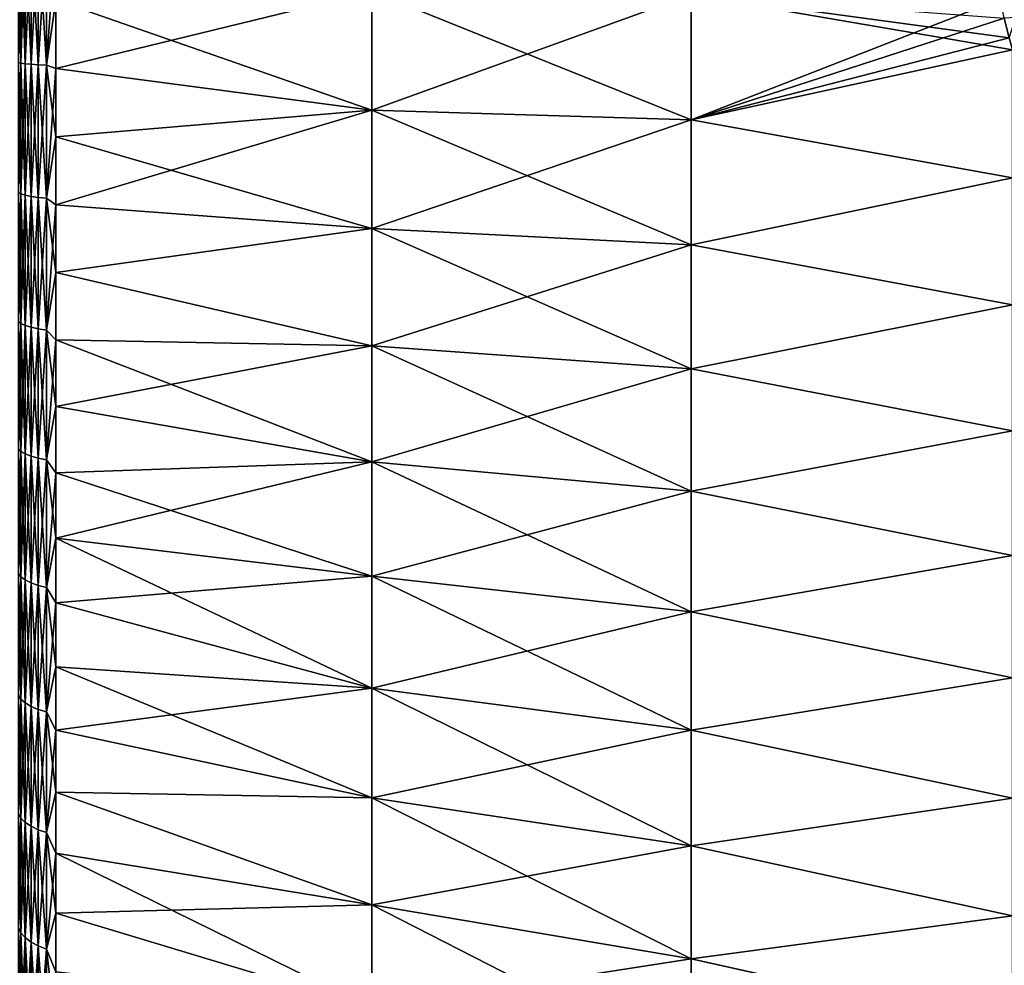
# Model space of a CAD drawing. Header units: metres. Extents: x -61 to 49, y -32 to 32.
# Tile 104 of 256: x 0.02 to 8.11, y -8.49 to -0.72. Entities that reach past the tile are written whole.
import ezdxf

# ---------------------------------------------------------------- set-up
doc = ezdxf.new("R2010")
doc.units = ezdxf.units.M
doc.layers.add('solid_K_27_40_10_000Y34', color=7, linetype='CONTINUOUS')

msp = doc.modelspace()

# ---------------------------------------------------------------- linework, layer by layer
at = {"layer": 'solid_K_27_40_10_000Y34'}
for points in [[(0.028647, 0, 15.828925), (0.007207, 0, 15.746698), (0.007207, -1.074593, 15.709989)], [(0.028647, -1.080204, 15.792025), (0.028647, 0, 15.828925), (0.007207, -1.074593, 15.709989)], [(0.063702, 0, 15.906335), (0.028647, 0, 15.828925), (0.028647, -1.080204, 15.792025)], [(0.063702, -1.085487, 15.869253), (0.063702, 0, 15.906335), (0.028647, -1.080204, 15.792025)], [(0.111359, 0, 15.976689), (0.063702, 0, 15.906335), (0.063702, -1.085487, 15.869253)], [(0.111359, -1.090288, 15.939444), (0.111359, 0, 15.976689), (0.063702, -1.085487, 15.869253)], [(0.170242, 0, 16.037958), (0.111359, 0, 15.976689), (0.111359, -1.090288, 15.939444)], [(0.170242, -1.094469, 16.00057), (0.170242, 0, 16.037958), (0.111359, -1.090288, 15.939444)], [(0.23865, 0, 16.088371), (0.170242, 0, 16.037958), (0.170242, -1.094469, 16.00057)], [(0.23865, -1.097909, 16.050865), (0.23865, 0, 16.088371), (0.170242, -1.094469, 16.00057)], [(0.23865, -1.097909, 16.050865), (0.314132, -0.562797, 16.116459), (0.314132, 0, 16.126282)], [(0.23865, -1.097909, 16.050865), (0.314132, 0, 16.126282), (0.23865, 0, 16.088371)], [(0.028647, -1.080204, -15.792025), (0.007207, -1.074593, -15.709989), (0.007207, 0, -15.746698)], [(0.028647, 0, -15.828925), (0.028647, -1.080204, -15.792025), (0.007207, 0, -15.746698)], [(0.063702, -1.085487, -15.869253), (0.028647, -1.080204, -15.792025), (0.028647, 0, -15.828925)], [(0.063702, 0, -15.906335), (0.063702, -1.085487, -15.869253), (0.028647, 0, -15.828925)], [(0.111359, -1.090288, -15.939444), (0.063702, -1.085487, -15.869253), (0.063702, 0, -15.906335)], [(0.111359, 0, -15.976689), (0.111359, -1.090288, -15.939444), (0.063702, 0, -15.906335)], [(0.170242, -1.094469, -16.00057), (0.111359, -1.090288, -15.939444), (0.111359, 0, -15.976689)], [(0.170242, 0, -16.037958), (0.170242, -1.094469, -16.00057), (0.111359, 0, -15.976689)], [(0.23865, -1.097909, -16.050865), (0.170242, -1.094469, -16.00057), (0.170242, 0, -16.037958)], [(0.23865, 0, -16.088371), (0.23865, -1.097909, -16.050865), (0.170242, 0, -16.037958)], [(0.23865, 0, -16.088371), (0.314132, -0.562797, -16.116459), (0.23865, -1.097909, -16.050865)], [(0.23865, -1.097909, -16.050865), (0.314132, -0.562797, -16.116459), (0.314132, -1.124908, -16.087)], [(0.23865, -1.097909, 16.050865), (0.314132, -1.124908, 16.087), (0.314132, -0.562797, 16.116459)], [(2.911881, -0.489252, -17.126068), (2.911881, -1.466161, -17.070206), (0.314132, -0.562797, -16.116459)], [(2.911881, -0.489252, 17.126068), (0.314132, -0.562797, 16.116459), (0.314132, -1.124908, 16.087)], [(2.911881, -1.466161, 17.070206), (2.911881, -0.489252, 17.126068), (0.314132, -1.124908, 16.087)], [(2.911881, -1.466161, -17.070206), (0.314132, -1.124908, -16.087), (0.314132, -0.562797, -16.116459)], [(5.534052, -1.547419, -18.01627), (2.911881, -1.466161, -17.070206), (2.911881, -0.489252, -17.126068)], [(5.534052, -1.547419, -18.01627), (2.911881, -0.489252, -17.126068), (5.534052, -0.516368, -18.075228)], [(5.534052, -0.516368, 18.075228), (2.911881, -0.489252, 17.126068), (2.911881, -1.466161, 17.070206)], [(5.534052, -0.516368, 18.075228), (2.911881, -1.466161, 17.070206), (5.534052, -1.547419, 18.01627)], [(5.534052, -0.516368, -18.075228), (8.147779, -0.872032, -18.943943), (8.175721, -0.970785, -18.948227)], [(5.534052, -1.547419, -18.01627), (5.534052, -0.516368, -18.075228), (8.175721, -0.970785, -18.948227)], [(5.534052, -0.516368, -18.075228), (8.108341, -0.710732, -18.937847), (8.147779, -0.872032, -18.943943)], [(5.534052, -0.516368, 18.075228), (5.534052, -1.547419, 18.01627), (8.077335, -0.551104, 18.933067)], [(5.534052, -1.547419, 18.01627), (8.108327, -0.710643, 18.937845), (8.077335, -0.551104, 18.933067)], [(5.534052, -1.547419, 18.01627), (8.147757, -0.871945, 18.943939), (8.108327, -0.710643, 18.937845)], [(8.204157, -0.704818, 18.966675), (8.108327, -0.710643, 18.937845), (8.147757, -0.871945, 18.943939)], [(5.534052, -1.547419, 18.01627), (8.175722, -0.970793, 18.948227), (8.147757, -0.871945, 18.943939)], [(5.534052, -1.547419, -18.01627), (8.175721, -0.970785, -18.948227), (8.176753, -2.022023, -18.865362)], [(5.534052, -1.547419, 18.01627), (8.176753, -2.02207, 18.865356), (8.175722, -0.970793, 18.948227)], [(0.028647, -2.155372, -15.681494), (0.007207, -2.144175, -15.600033), (0.007207, -1.074593, -15.709989)], [(0.028647, -1.080204, -15.792025), (0.028647, -2.155372, -15.681494), (0.007207, -1.074593, -15.709989)], [(0.028647, -1.080204, 15.792025), (0.007207, -1.074593, 15.709989), (0.007207, -2.144175, 15.600033)], [(0.028647, -2.155372, 15.681494), (0.028647, -1.080204, 15.792025), (0.007207, -2.144175, 15.600033)], [(0.063702, -2.165912, -15.758182), (0.028647, -2.155372, -15.681494), (0.028647, -1.080204, -15.792025)], [(0.063702, -1.085487, -15.869253), (0.063702, -2.165912, -15.758182), (0.028647, -1.080204, -15.792025)], [(0.063702, -1.085487, 15.869253), (0.028647, -1.080204, 15.792025), (0.028647, -2.155372, 15.681494)], [(0.063702, -2.165912, 15.758182), (0.063702, -1.085487, 15.869253), (0.028647, -2.155372, 15.681494)], [(0.111359, -2.175492, -15.827882), (0.063702, -2.165912, -15.758182), (0.063702, -1.085487, -15.869253)], [(0.111359, -1.090288, -15.939444), (0.111359, -2.175492, -15.827882), (0.063702, -1.085487, -15.869253)], [(0.111359, -1.090288, 15.939444), (0.063702, -1.085487, 15.869253), (0.063702, -2.165912, 15.758182)], [(0.111359, -2.175492, 15.827882), (0.111359, -1.090288, 15.939444), (0.063702, -2.165912, 15.758182)], [(0.170242, -2.183835, -15.888579), (0.111359, -2.175492, -15.827882), (0.111359, -1.090288, -15.939444)], [(0.170242, -1.094469, -16.00057), (0.170242, -2.183835, -15.888579), (0.111359, -1.090288, -15.939444)], [(0.170242, -1.094469, 16.00057), (0.111359, -1.090288, 15.939444), (0.111359, -2.175492, 15.827882)], [(0.170242, -2.183835, 15.888579), (0.170242, -1.094469, 16.00057), (0.111359, -2.175492, 15.827882)], [(0.23865, -2.1907, -15.938523), (0.170242, -2.183835, -15.888579), (0.170242, -1.094469, -16.00057)], [(0.23865, -1.097909, -16.050865), (0.23865, -2.1907, -15.938523), (0.170242, -1.094469, -16.00057)], [(0.23865, -1.097909, 16.050865), (0.170242, -1.094469, 16.00057), (0.170242, -2.183835, 15.888579)], [(0.23865, -2.1907, 15.938523), (0.23865, -1.097909, 16.050865), (0.170242, -2.183835, 15.888579)], [(0.23865, -1.097909, -16.050865), (0.314132, -1.124908, -16.087), (0.314132, -1.68565, -16.037941)], [(0.23865, -1.097909, -16.050865), (0.314132, -1.68565, -16.037941), (0.23865, -2.1907, -15.938523)], [(0.23865, -2.1907, 15.938523), (0.314132, -1.124908, 16.087), (0.23865, -1.097909, 16.050865)], [(0.23865, -2.1907, 15.938523), (0.314132, -1.68565, 16.037941), (0.314132, -1.124908, 16.087)], [(2.911881, -1.466161, -17.070206), (0.314132, -1.68565, -16.037941), (0.314132, -1.124908, -16.087)], [(2.911881, -1.466161, 17.070206), (0.314132, -1.124908, 16.087), (0.314132, -1.68565, 16.037941)], [(2.911881, -1.466161, -17.070206), (2.911881, -2.438288, -16.958666), (0.314132, -1.68565, -16.037941)], [(2.911881, -1.466161, 17.070206), (0.314132, -1.68565, 16.037941), (0.314132, -2.244339, 15.969343)], [(2.911881, -2.438288, 16.958666), (2.911881, -1.466161, 17.070206), (0.314132, -2.244339, 15.969343)], [(5.534052, -2.573423, -17.898548), (2.911881, -2.438288, -16.958666), (2.911881, -1.466161, -17.070206)], [(5.534052, -2.573423, -17.898548), (2.911881, -1.466161, -17.070206), (5.534052, -1.547419, -18.01627)], [(5.534052, -1.547419, 18.01627), (2.911881, -1.466161, 17.070206), (2.911881, -2.438288, 16.958666)], [(5.534052, -1.547419, 18.01627), (2.911881, -2.438288, 16.958666), (5.534052, -2.573423, 17.898548)], [(5.534052, -2.573423, -17.898548), (5.534052, -1.547419, -18.01627), (8.176753, -2.022023, -18.865362)], [(5.534052, -1.547419, 18.01627), (5.534052, -2.573423, 17.898548), (8.176753, -2.02207, 18.865356)], [(0.23865, -2.1907, -15.938523), (0.314132, -1.68565, -16.037941), (0.314132, -2.244339, -15.969343)], [(0.23865, -2.1907, 15.938523), (0.314132, -2.244339, 15.969343), (0.314132, -1.68565, 16.037941)], [(2.911881, -2.438288, -16.958666), (0.314132, -2.244339, -15.969343), (0.314132, -1.68565, -16.037941)], [(5.534052, -2.573423, -17.898548), (8.176753, -2.022023, -18.865362), (8.176753, -3.066803, -18.723921)], [(5.534052, -2.573423, 17.898548), (8.176753, -3.066887, 18.723907), (8.176753, -2.02207, 18.865356)], [(0.028647, -3.22049, -15.497849), (0.007207, -3.20376, -15.417341), (0.007207, -2.144175, -15.600033)], [(0.028647, -2.155372, -15.681494), (0.028647, -3.22049, -15.497849), (0.007207, -2.144175, -15.600033)], [(0.028647, -2.155372, 15.681494), (0.007207, -2.144175, 15.600033), (0.007207, -3.20376, 15.417341)], [(0.028647, -3.22049, 15.497849), (0.028647, -2.155372, 15.681494), (0.007207, -3.20376, 15.417341)], [(0.063702, -3.236239, -15.573639), (0.028647, -3.22049, -15.497849), (0.028647, -2.155372, -15.681494)], [(0.063702, -2.165912, -15.758182), (0.063702, -3.236239, -15.573639), (0.028647, -2.155372, -15.681494)], [(0.063702, -2.165912, 15.758182), (0.028647, -2.155372, 15.681494), (0.028647, -3.22049, 15.497849)], [(0.063702, -3.236239, 15.573639), (0.063702, -2.165912, 15.758182), (0.028647, -3.22049, 15.497849)], [(0.111359, -3.250554, -15.642523), (0.063702, -3.236239, -15.573639), (0.063702, -2.165912, -15.758182)], [(0.111359, -2.175492, -15.827882), (0.111359, -3.250554, -15.642523), (0.063702, -2.165912, -15.758182)], [(0.111359, -2.175492, 15.827882), (0.063702, -2.165912, 15.758182), (0.063702, -3.236239, 15.573639)], [(0.111359, -3.250554, 15.642523), (0.111359, -2.175492, 15.827882), (0.063702, -3.236239, 15.573639)], [(0.170242, -3.263019, -15.70251), (0.111359, -3.250554, -15.642523), (0.111359, -2.175492, -15.827882)], [(0.170242, -2.183835, -15.888579), (0.170242, -3.263019, -15.70251), (0.111359, -2.175492, -15.827882)], [(0.170242, -2.183835, 15.888579), (0.111359, -2.175492, 15.827882), (0.111359, -3.250554, 15.642523)], [(0.170242, -3.263019, 15.70251), (0.170242, -2.183835, 15.888579), (0.111359, -3.250554, 15.642523)], [(0.23865, -3.273276, -15.751868), (0.170242, -3.263019, -15.70251), (0.170242, -2.183835, -15.888579)], [(0.23865, -2.1907, -15.938523), (0.23865, -3.273276, -15.751868), (0.170242, -2.183835, -15.888579)], [(0.23865, -2.1907, 15.938523), (0.170242, -2.183835, 15.888579), (0.170242, -3.263019, 15.70251)], [(0.23865, -3.273276, 15.751868), (0.23865, -2.1907, 15.938523), (0.170242, -3.263019, 15.70251)], [(0.23865, -2.1907, -15.938523), (0.314132, -2.244339, -15.969343), (0.314132, -2.800294, -15.881289)], [(0.23865, -2.1907, -15.938523), (0.314132, -2.800294, -15.881289), (0.23865, -3.273276, -15.751868)], [(0.23865, -3.273276, 15.751868), (0.314132, -2.244339, 15.969343), (0.23865, -2.1907, 15.938523)], [(0.23865, -3.273276, 15.751868), (0.314132, -2.800294, 15.881289), (0.314132, -2.244339, 15.969343)], [(2.911881, -2.438288, -16.958666), (0.314132, -2.800294, -15.881289), (0.314132, -2.244339, -15.969343)], [(2.911881, -2.438288, 16.958666), (0.314132, -2.244339, 15.969343), (0.314132, -2.800294, 15.881289)], [(2.911881, -2.438288, -16.958666), (2.911881, -3.402462, -16.791809), (0.314132, -2.800294, -15.881289)], [(2.911881, -3.402462, 16.791809), (2.911881, -2.438288, 16.958666), (0.314132, -2.800294, 15.881289)], [(5.534052, -3.591033, -17.722443), (2.911881, -3.402462, -16.791809), (2.911881, -2.438288, -16.958666)], [(5.534052, -3.591033, -17.722443), (2.911881, -2.438288, -16.958666), (5.534052, -2.573423, -17.898548)], [(5.534052, -2.573423, 17.898548), (2.911881, -2.438288, 16.958666), (2.911881, -3.402462, 16.791809)], [(5.534052, -2.573423, 17.898548), (2.911881, -3.402462, 16.791809), (5.534052, -3.591033, 17.722443)], [(5.534052, -3.591033, -17.722443), (5.534052, -2.573423, -17.898548), (8.176753, -3.066803, -18.723921)], [(5.534052, -2.573423, 17.898548), (5.534052, -3.591033, 17.722443), (8.176753, -3.066887, 18.723907)], [(0.23865, -3.273276, -15.751868), (0.314132, -2.800294, -15.881289), (0.314132, -3.352838, -15.773885)], [(0.23865, -3.273276, 15.751868), (0.314132, -3.352838, 15.773885), (0.314132, -2.800294, 15.881289)], [(2.911881, -3.402462, -16.791809), (0.314132, -3.352838, -15.773885), (0.314132, -2.800294, -15.881289)], [(2.911881, -3.402462, 16.791809), (0.314132, -2.800294, 15.881289), (0.314132, -3.352838, 15.773885)], [(5.534052, -3.591033, -17.722443), (8.176753, -3.066803, -18.723921), (8.176753, -4.102112, -18.524664)], [(5.534052, -3.591033, 17.722443), (8.176753, -4.102234, 18.524637), (8.176753, -3.066887, 18.723907)], [(0.028647, -4.270593, -15.241946), (0.007207, -4.248408, -15.162767), (0.007207, -3.20376, -15.417341)], [(0.028647, -3.22049, -15.497849), (0.028647, -4.270593, -15.241946), (0.007207, -3.20376, -15.417341)], [(0.028647, -3.22049, 15.497849), (0.007207, -3.20376, 15.417341), (0.007207, -4.248408, 15.162767)], [(0.028647, -4.270593, 15.241946), (0.028647, -3.22049, 15.497849), (0.007207, -4.248408, 15.162767)], [(0.063702, -4.291478, -15.316484), (0.028647, -4.270593, -15.241946), (0.028647, -3.22049, -15.497849)], [(0.063702, -3.236239, -15.573639), (0.063702, -4.291478, -15.316484), (0.028647, -3.22049, -15.497849)], [(0.063702, -3.236239, 15.573639), (0.028647, -3.22049, 15.497849), (0.028647, -4.270593, 15.241946)], [(0.063702, -4.291478, 15.316484), (0.063702, -3.236239, 15.573639), (0.028647, -4.270593, 15.241946)], [(0.111359, -4.310459, -15.384231), (0.063702, -4.291478, -15.316484), (0.063702, -3.236239, -15.573639)], [(0.111359, -3.250554, -15.642523), (0.111359, -4.310459, -15.384231), (0.063702, -3.236239, -15.573639)], [(0.111359, -3.250554, 15.642523), (0.063702, -3.236239, 15.573639), (0.063702, -4.291478, 15.316484)], [(0.111359, -4.310459, 15.384231), (0.111359, -3.250554, 15.642523), (0.063702, -4.291478, 15.316484)], [(0.170242, -4.326989, -15.443227), (0.111359, -4.310459, -15.384231), (0.111359, -3.250554, -15.642523)], [(0.170242, -3.263019, -15.70251), (0.170242, -4.326989, -15.443227), (0.111359, -3.250554, -15.642523)], [(0.170242, -3.263019, 15.70251), (0.111359, -3.250554, 15.642523), (0.111359, -4.310459, 15.384231)], [(0.170242, -4.326989, 15.443227), (0.170242, -3.263019, 15.70251), (0.111359, -4.310459, 15.384231)], [(0.23865, -4.34059, -15.491771), (0.170242, -4.326989, -15.443227), (0.170242, -3.263019, -15.70251)], [(0.23865, -3.273276, -15.751868), (0.23865, -4.34059, -15.491771), (0.170242, -3.263019, -15.70251)], [(0.23865, -3.273276, 15.751868), (0.170242, -3.263019, 15.70251), (0.170242, -4.326989, 15.443227)], [(0.23865, -4.34059, 15.491771), (0.23865, -3.273276, 15.751868), (0.170242, -4.326989, 15.443227)], [(0.23865, -3.273276, -15.751868), (0.314132, -3.352838, -15.773885), (0.314132, -3.901298, -15.647264)], [(0.23865, -3.273276, -15.751868), (0.314132, -3.901298, -15.647264), (0.23865, -4.34059, -15.491771)], [(0.23865, -4.34059, 15.491771), (0.314132, -3.352838, 15.773885), (0.23865, -3.273276, 15.751868)], [(0.23865, -4.34059, 15.491771), (0.314132, -3.901297, 15.647264), (0.314132, -3.352838, 15.773885)], [(2.911881, -4.355537, -16.570181), (0.314132, -3.901298, -15.647264), (0.314132, -3.352838, -15.773885)], [(2.911881, -3.402462, -16.791809), (2.911881, -4.355537, -16.570181), (0.314132, -3.352838, -15.773885)], [(2.911881, -3.402462, 16.791809), (0.314132, -3.352838, 15.773885), (0.314132, -3.901297, 15.647264)], [(2.911881, -4.355537, 16.570181), (2.911881, -3.402462, 16.791809), (0.314132, -3.901297, 15.647264)], [(5.534052, -4.596929, -17.488531), (2.911881, -4.355537, -16.570181), (2.911881, -3.402462, -16.791809)], [(5.534052, -4.596929, -17.488531), (2.911881, -3.402462, -16.791809), (5.534052, -3.591033, -17.722443)], [(5.534052, -3.591033, 17.722443), (2.911881, -3.402462, 16.791809), (2.911881, -4.355537, 16.570181)], [(5.534052, -3.591033, 17.722443), (2.911881, -4.355537, 16.570181), (5.534052, -4.596929, 17.488531)], [(5.534052, -4.596929, -17.488531), (5.534052, -3.591033, -17.722443), (8.176753, -4.102112, -18.524664)], [(5.534052, -3.591033, 17.722443), (5.534052, -4.596929, 17.488531), (8.176753, -4.102234, 18.524637)], [(0.23865, -4.34059, 15.491771), (0.314132, -4.445004, 15.501577), (0.314132, -3.901297, 15.647264)], [(0.23865, -4.34059, -15.491771), (0.314132, -3.901298, -15.647264), (0.314132, -4.445004, -15.501577)], [(2.911881, -4.355537, 16.570181), (0.314132, -3.901297, 15.647264), (0.314132, -4.445004, 15.501577)], [(2.911881, -4.355537, -16.570181), (0.314132, -4.445004, -15.501577), (0.314132, -3.901298, -15.647264)], [(5.534052, -4.596929, -17.488531), (8.176753, -4.102112, -18.524664), (8.176753, -5.124755, -18.268206)], [(5.534052, -4.596929, 17.488531), (8.176753, -5.124913, 18.268162), (8.176753, -4.102234, 18.524637)], [(0.028647, -5.300785, -14.914978), (0.007207, -5.273248, -14.837499), (0.007207, -4.248408, -15.162767)], [(0.028647, -4.270593, -15.241946), (0.028647, -5.300785, -14.914978), (0.007207, -4.248408, -15.162767)], [(0.028647, -4.270593, 15.241946), (0.007207, -4.248408, 15.162767), (0.007207, -5.273248, 14.837499)], [(0.028647, -5.300785, 14.914978), (0.028647, -4.270593, 15.241946), (0.007207, -5.273248, 14.837499)], [(0.063702, -5.326707, -14.987917), (0.028647, -5.300785, -14.914978), (0.028647, -4.270593, -15.241946)], [(0.063702, -4.291478, -15.316484), (0.063702, -5.326707, -14.987917), (0.028647, -4.270593, -15.241946)], [(0.063702, -4.291478, 15.316484), (0.028647, -4.270593, 15.241946), (0.028647, -5.300785, 14.914978)], [(0.063702, -5.326707, 14.987917), (0.063702, -4.291478, 15.316484), (0.028647, -5.300785, 14.914978)], [(0.111359, -5.350267, -15.05421), (0.063702, -5.326707, -14.987917), (0.063702, -4.291478, -15.316484)], [(0.111359, -4.310459, -15.384231), (0.111359, -5.350267, -15.05421), (0.063702, -4.291478, -15.316484)], [(0.111359, -4.310459, 15.384231), (0.063702, -4.291478, 15.316484), (0.063702, -5.326707, 14.987917)], [(0.111359, -5.350267, 15.05421), (0.111359, -4.310459, 15.384231), (0.063702, -5.326707, 14.987917)], [(0.170242, -5.370785, -15.111941), (0.111359, -5.350267, -15.05421), (0.111359, -4.310459, -15.384231)], [(0.170242, -4.326989, -15.443227), (0.170242, -5.370785, -15.111941), (0.111359, -4.310459, -15.384231)], [(0.170242, -4.326989, 15.443227), (0.111359, -4.310459, 15.384231), (0.111359, -5.350267, 15.05421)], [(0.170242, -5.370785, 15.111941), (0.170242, -4.326989, 15.443227), (0.111359, -5.350267, 15.05421)], [(0.23865, -5.387667, -15.159443), (0.170242, -5.370785, -15.111941), (0.170242, -4.326989, -15.443227)], [(0.23865, -4.34059, -15.491771), (0.23865, -5.387667, -15.159443), (0.170242, -4.326989, -15.443227)], [(0.23865, -4.34059, 15.491771), (0.170242, -4.326989, 15.443227), (0.170242, -5.370785, 15.111941)], [(0.23865, -5.387667, 15.159443), (0.23865, -4.34059, 15.491771), (0.170242, -5.370785, 15.111941)], [(0.23865, -4.34059, -15.491771), (0.314132, -4.445004, -15.501577), (0.314132, -4.983295, -15.337006)], [(0.23865, -4.34059, -15.491771), (0.314132, -4.983295, -15.337006), (0.23865, -5.387667, -15.159443)], [(0.23865, -5.387667, 15.159443), (0.314132, -4.445004, 15.501577), (0.23865, -4.34059, 15.491771)], [(2.911881, -4.355537, -16.570181), (2.911881, -5.294405, -16.294504), (0.314132, -4.445004, -15.501577)], [(2.911881, -4.355537, 16.570181), (0.314132, -4.445004, 15.501577), (0.314132, -4.983294, 15.337006)], [(2.911881, -5.294405, 16.294504), (2.911881, -4.355537, 16.570181), (0.314132, -4.983294, 15.337006)], [(5.534052, -5.587831, -17.197577), (2.911881, -5.294405, -16.294504), (2.911881, -4.355537, -16.570181)], [(5.534052, -5.587831, -17.197577), (2.911881, -4.355537, -16.570181), (5.534052, -4.596929, -17.488531)], [(5.534052, -4.596929, 17.488531), (2.911881, -4.355537, 16.570181), (2.911881, -5.294405, 16.294504)], [(0.23865, -5.387667, 15.159443), (0.314132, -4.983294, 15.337006), (0.314132, -4.445004, 15.501577)], [(2.911881, -5.294405, -16.294504), (0.314132, -4.983295, -15.337006), (0.314132, -4.445004, -15.501577)], [(5.534052, -4.596929, 17.488531), (2.911881, -5.294405, 16.294504), (5.534052, -5.587831, 17.197577)], [(5.534052, -5.587831, -17.197577), (5.534052, -4.596929, -17.488531), (8.176753, -5.124755, -18.268206)], [(5.534052, -4.596929, 17.488531), (5.534052, -5.587831, 17.197577), (8.176753, -5.124913, 18.268162)], [(0.23865, -5.387667, 15.159443), (0.314132, -5.515514, 15.153748), (0.314132, -4.983294, 15.337006)], [(0.23865, -5.387667, -15.159443), (0.314132, -4.983295, -15.337006), (0.314132, -5.515514, -15.153748)], [(2.911881, -5.294405, 16.294504), (0.314132, -4.983294, 15.337006), (0.314132, -5.515514, 15.153748)], [(2.911881, -6.216004, -15.965678), (0.314132, -5.515514, -15.153748), (0.314132, -4.983295, -15.337006)], [(2.911881, -5.294405, -16.294504), (2.911881, -6.216004, -15.965678), (0.314132, -4.983295, -15.337006)], [(5.534052, -5.587831, -17.197577), (8.176753, -5.124755, -18.268206), (8.176753, -6.131574, -17.955341)], [(5.534052, -5.587831, 17.197577), (8.176753, -6.131766, 17.955275), (8.176753, -5.124913, 18.268162)], [(0.028647, -6.306261, -14.518469), (0.007207, -6.273502, -14.443049), (0.007207, -5.273248, -14.837499)], [(0.028647, -5.300785, -14.914978), (0.028647, -6.306261, -14.518469), (0.007207, -5.273248, -14.837499)], [(0.028647, -5.300785, 14.914978), (0.007207, -5.273248, 14.837499), (0.007207, -6.273502, 14.443049)], [(0.028647, -6.306261, 14.518469), (0.028647, -5.300785, 14.914978), (0.007207, -6.273502, 14.443049)], [(0.063702, -6.337101, -14.58947), (0.028647, -6.306261, -14.518469), (0.028647, -5.300785, -14.914978)], [(0.063702, -5.326707, -14.987917), (0.063702, -6.337101, -14.58947), (0.028647, -5.300785, -14.914978)], [(0.063702, -5.326707, 14.987917), (0.028647, -5.300785, 14.914978), (0.028647, -6.306261, 14.518469)], [(0.063702, -6.337101, 14.58947), (0.063702, -5.326707, 14.987917), (0.028647, -6.306261, 14.518469)], [(0.111359, -6.36513, -14.654), (0.063702, -6.337101, -14.58947), (0.063702, -5.326707, -14.987917)], [(0.111359, -5.350267, -15.05421), (0.111359, -6.36513, -14.654), (0.063702, -5.326707, -14.987917)], [(0.111359, -5.350267, 15.05421), (0.063702, -5.326707, 14.987917), (0.063702, -6.337101, 14.58947)], [(2.911881, -6.216004, 15.965678), (2.911881, -5.294405, 16.294504), (0.314132, -5.515514, 15.153748)], [(5.534052, -6.560507, -16.850527), (2.911881, -6.216004, -15.965678), (2.911881, -5.294405, -16.294504)], [(5.534052, -6.560507, -16.850527), (2.911881, -5.294405, -16.294504), (5.534052, -5.587831, -17.197577)], [(5.534052, -5.587831, 17.197577), (2.911881, -5.294405, 16.294504), (2.911881, -6.216004, 15.965678)], [(0.111359, -6.36513, 14.654), (0.111359, -5.350267, 15.05421), (0.063702, -6.337101, 14.58947)], [(0.170242, -6.38954, -14.710196), (0.111359, -6.36513, -14.654), (0.111359, -5.350267, -15.05421)], [(0.170242, -5.370785, -15.111941), (0.170242, -6.38954, -14.710196), (0.111359, -5.350267, -15.05421)], [(0.170242, -5.370785, 15.111941), (0.111359, -5.350267, 15.05421), (0.111359, -6.36513, 14.654)], [(0.170242, -6.38954, 14.710196), (0.170242, -5.370785, 15.111941), (0.111359, -6.36513, 14.654)], [(0.23865, -6.409625, -14.756435), (0.170242, -6.38954, -14.710196), (0.170242, -5.370785, -15.111941)], [(0.23865, -5.387667, -15.159443), (0.23865, -6.409625, -14.756435), (0.170242, -5.370785, -15.111941)], [(0.23865, -5.387667, 15.159443), (0.170242, -5.370785, 15.111941), (0.170242, -6.38954, 14.710196)], [(0.23865, -6.409625, 14.756435), (0.23865, -5.387667, 15.159443), (0.170242, -6.38954, 14.710196)], [(0.23865, -5.387667, -15.159443), (0.314132, -5.515514, -15.153748), (0.314132, -6.041014, -14.952027)], [(0.23865, -5.387667, -15.159443), (0.314132, -6.041014, -14.952027), (0.23865, -6.409625, -14.756435)], [(0.23865, -6.409625, 14.756435), (0.314132, -5.515514, 15.153748), (0.23865, -5.387667, 15.159443)], [(0.23865, -6.409625, 14.756435), (0.314132, -6.041014, 14.952027), (0.314132, -5.515514, 15.153748)], [(2.911881, -6.216004, -15.965678), (0.314132, -6.041014, -14.952027), (0.314132, -5.515514, -15.153748)], [(2.911881, -6.216004, 15.965678), (0.314132, -5.515514, 15.153748), (0.314132, -6.041014, 14.952027)], [(5.534052, -5.587831, 17.197577), (2.911881, -6.216004, 15.965678), (5.534052, -6.560507, 16.850527)], [(5.534052, -6.560507, -16.850527), (5.534052, -5.587831, -17.197577), (8.176753, -6.131574, -17.955341)], [(5.534052, -5.587831, 17.197577), (5.534052, -6.560507, 16.850527), (8.176753, -6.131766, 17.955275)], [(0.23865, -6.409625, -14.756435), (0.314132, -6.041014, -14.952027), (0.314132, -6.559154, -14.73209)], [(0.23865, -6.409625, 14.756435), (0.314132, -6.559154, 14.73209), (0.314132, -6.041014, 14.952027)], [(2.911881, -7.117328, -15.584775), (0.314132, -6.559154, -14.73209), (0.314132, -6.041014, -14.952027)], [(2.911881, -6.216004, -15.965678), (2.911881, -7.117328, -15.584775), (0.314132, -6.041014, -14.952027)], [(2.911881, -6.216004, 15.965678), (0.314132, -6.041014, 14.952027), (0.314132, -6.559154, 14.73209)], [(5.534052, -6.560507, -16.850527), (8.176753, -6.131574, -17.955341), (8.176753, -7.11946, -17.587034)], [(5.534052, -6.560507, 16.850527), (8.176753, -7.119685, 17.586943), (8.176753, -6.131766, 17.955275)], [(2.911881, -7.117328, 15.584775), (2.911881, -6.216004, 15.965678), (0.314132, -6.559154, 14.73209)], [(5.534052, -7.511785, -16.448513), (2.911881, -7.117328, -15.584775), (2.911881, -6.216004, -15.965678)], [(5.534052, -7.511785, -16.448513), (2.911881, -6.216004, -15.965678), (5.534052, -6.560507, -16.850527)], [(5.534052, -6.560507, 16.850527), (2.911881, -6.216004, 15.965678), (2.911881, -7.117328, 15.584775)], [(0.028647, -7.282335, -14.054269), (0.007207, -7.244505, -13.98126), (0.007207, -6.273502, -14.443049)], [(0.028647, -6.306261, -14.518469), (0.028647, -7.282335, -14.054269), (0.007207, -6.273502, -14.443049)], [(0.028647, -6.306261, 14.518469), (0.007207, -6.273502, 14.443049), (0.007207, -7.244505, 13.98126)], [(0.028647, -7.282335, 14.054269), (0.028647, -6.306261, 14.518469), (0.007207, -7.244505, 13.98126)], [(0.063702, -7.317948, -14.122999), (0.028647, -7.282335, -14.054269), (0.028647, -6.306261, -14.518469)], [(0.063702, -6.337101, -14.58947), (0.063702, -7.317948, -14.122999), (0.028647, -6.306261, -14.518469)], [(0.063702, -6.337101, 14.58947), (0.028647, -6.306261, 14.518469), (0.028647, -7.282335, 14.054269)], [(0.063702, -7.317948, 14.122999), (0.063702, -6.337101, 14.58947), (0.028647, -7.282335, 14.054269)], [(0.111359, -7.350316, -14.185467), (0.063702, -7.317948, -14.122999), (0.063702, -6.337101, -14.58947)], [(0.111359, -6.36513, -14.654), (0.111359, -7.350316, -14.185467), (0.063702, -6.337101, -14.58947)], [(0.111359, -6.36513, 14.654), (0.063702, -6.337101, 14.58947), (0.063702, -7.317948, 14.122999)], [(0.111359, -7.350316, 14.185467), (0.111359, -6.36513, 14.654), (0.063702, -7.317948, 14.122999)], [(0.170242, -7.378504, -14.239866), (0.111359, -7.350316, -14.185467), (0.111359, -6.36513, -14.654)], [(0.170242, -6.38954, -14.710196), (0.170242, -7.378504, -14.239866), (0.111359, -6.36513, -14.654)], [(0.170242, -6.38954, 14.710196), (0.111359, -6.36513, 14.654), (0.111359, -7.350316, 14.185467)], [(0.170242, -7.378504, 14.239866), (0.170242, -6.38954, 14.710196), (0.111359, -7.350316, 14.185467)], [(0.23865, -7.401697, -14.284627), (0.170242, -7.378504, -14.239866), (0.170242, -6.38954, -14.710196)], [(0.23865, -6.409625, -14.756435), (0.23865, -7.401697, -14.284627), (0.170242, -6.38954, -14.710196)], [(0.23865, -6.409625, 14.756435), (0.170242, -6.38954, 14.710196), (0.170242, -7.378504, 14.239866)], [(0.23865, -7.401697, 14.284627), (0.23865, -6.409625, 14.756435), (0.170242, -7.378504, 14.239866)], [(0.23865, -6.409625, -14.756435), (0.314132, -6.559154, -14.73209), (0.314132, -7.069303, -14.494204)], [(0.23865, -6.409625, -14.756435), (0.314132, -7.069303, -14.494204), (0.23865, -7.401697, -14.284627)], [(0.23865, -7.401697, 14.284627), (0.314132, -6.559154, 14.73209), (0.23865, -6.409625, 14.756435)], [(0.23865, -7.401697, 14.284627), (0.314132, -7.069303, 14.494204), (0.314132, -6.559154, 14.73209)], [(2.911881, -7.117328, -15.584775), (0.314132, -7.069303, -14.494204), (0.314132, -6.559154, -14.73209)], [(2.911881, -7.117328, 15.584775), (0.314132, -6.559154, 14.73209), (0.314132, -7.069303, 14.494204)], [(5.534052, -6.560507, 16.850527), (2.911881, -7.117328, 15.584775), (5.534052, -7.511785, 16.448513)], [(5.534052, -7.511785, -16.448513), (5.534052, -6.560507, -16.850527), (8.176753, -7.11946, -17.587034)], [(5.534052, -6.560507, 16.850527), (5.534052, -7.511785, 16.448513), (8.176753, -7.119685, 17.586943)], [(0.23865, -7.401697, -14.284627), (0.314132, -7.069303, -14.494204), (0.314132, -7.570838, -14.238658)], [(0.23865, -7.401697, 14.284627), (0.314132, -7.570838, 14.238658), (0.314132, -7.069303, 14.494204)], [(2.911881, -7.995437, -15.153038), (0.314132, -7.570838, -14.238658), (0.314132, -7.069303, -14.494204)], [(2.911881, -7.117328, -15.584775), (2.911881, -7.995437, -15.153038), (0.314132, -7.069303, -14.494204)], [(2.911881, -7.995437, 15.153038), (0.314132, -7.069303, 14.494204), (0.314132, -7.570838, 14.238658)], [(2.911881, -7.995437, 15.153038), (2.911881, -7.117328, 15.584775), (0.314132, -7.069303, 14.494204)], [(5.534052, -8.43856, -15.992849), (2.911881, -7.995437, -15.153038), (2.911881, -7.117328, -15.584775)], [(5.534052, -8.43856, -15.992849), (2.911881, -7.117328, -15.584775), (5.534052, -7.511785, -16.448513)], [(5.534052, -7.511785, 16.448513), (2.911881, -7.117328, 15.584775), (2.911881, -7.995437, 15.153038)], [(5.534052, -7.511785, -16.448513), (8.176753, -7.11946, -17.587034), (8.176753, -8.085363, -17.164421)], [(5.534052, -7.511785, 16.448513), (8.176753, -8.085618, 17.164303), (8.176753, -7.119685, 17.586943)], [(0.028647, -8.224456, -13.524541), (0.007207, -8.181731, -13.454285), (0.007207, -7.244505, -13.98126)], [(0.028647, -7.282335, -14.054269), (0.028647, -8.224456, -13.524541), (0.007207, -7.244505, -13.98126)], [(0.028647, -7.282335, 14.054269), (0.007207, -7.244505, 13.98126), (0.007207, -8.181731, 13.454285)], [(0.028647, -8.224456, 13.524541), (0.028647, -7.282335, 14.054269), (0.007207, -8.181731, 13.454285)], [(0.063702, -8.264676, -13.590681), (0.028647, -8.224456, -13.524541), (0.028647, -7.282335, -14.054269)], [(0.063702, -7.317948, -14.122999), (0.063702, -8.264676, -13.590681), (0.028647, -7.282335, -14.054269)], [(0.063702, -7.317948, 14.122999), (0.028647, -7.282335, 14.054269), (0.028647, -8.224456, 13.524541)], [(0.063702, -8.264676, 13.590681), (0.063702, -7.317948, 14.122999), (0.028647, -8.224456, 13.524541)], [(0.111359, -8.301231, -13.650793), (0.063702, -8.264676, -13.590681), (0.063702, -7.317948, -14.122999)], [(0.111359, -7.350316, -14.185467), (0.111359, -8.301231, -13.650793), (0.063702, -7.317948, -14.122999)], [(0.111359, -7.350316, 14.185467), (0.063702, -7.317948, 14.122999), (0.063702, -8.264676, 13.590681)], [(0.111359, -8.301231, 13.650793), (0.111359, -7.350316, 14.185467), (0.063702, -8.264676, 13.590681)], [(0.170242, -8.333066, -13.703142), (0.111359, -8.301231, -13.650793), (0.111359, -7.350316, -14.185467)], [(0.170242, -7.378504, -14.239866), (0.170242, -8.333066, -13.703142), (0.111359, -7.350316, -14.185467)], [(0.170242, -7.378504, 14.239866), (0.111359, -7.350316, 14.185467), (0.111359, -8.301231, 13.650793)], [(0.170242, -8.333066, 13.703142), (0.170242, -7.378504, 14.239866), (0.111359, -8.301231, 13.650793)], [(0.23865, -8.35926, -13.746216), (0.170242, -8.333066, -13.703142), (0.170242, -7.378504, -14.239866)], [(0.23865, -7.401697, -14.284627), (0.23865, -8.35926, -13.746216), (0.170242, -7.378504, -14.239866)], [(0.23865, -7.401697, 14.284627), (0.170242, -7.378504, 14.239866), (0.170242, -8.333066, 13.703142)], [(0.23865, -8.35926, 13.746216), (0.23865, -7.401697, 14.284627), (0.170242, -8.333066, 13.703142)], [(0.23865, -7.401697, -14.284627), (0.314132, -7.570838, -14.238658), (0.314132, -8.063151, -13.965764)], [(0.23865, -7.401697, -14.284627), (0.314132, -8.063151, -13.965764), (0.23865, -8.35926, -13.746216)], [(0.23865, -8.35926, 13.746216), (0.314132, -7.570838, 14.238658), (0.23865, -7.401697, 14.284627)], [(5.534052, -7.511785, 16.448513), (2.911881, -7.995437, 15.153038), (5.534052, -8.43856, 15.992849)], [(5.534052, -8.43856, -15.992849), (5.534052, -7.511785, -16.448513), (8.176753, -8.085363, -17.164421)], [(5.534052, -7.511785, 16.448513), (5.534052, -8.43856, 15.992849), (8.176753, -8.085618, 17.164303)], [(0.23865, -8.35926, 13.746216), (0.314132, -8.06315, 13.965764), (0.314132, -7.570838, 14.238658)], [(2.911881, -8.847466, -14.671875), (0.314132, -8.063151, -13.965764), (0.314132, -7.570838, -14.238658)], [(2.911881, -7.995437, -15.153038), (2.911881, -8.847466, -14.671875), (0.314132, -7.570838, -14.238658)], [(2.911881, -7.995437, 15.153038), (0.314132, -7.570838, 14.238658), (0.314132, -8.06315, 13.965764)], [(2.911881, -8.847466, 14.671875), (2.911881, -7.995437, 15.153038), (0.314132, -8.06315, 13.965764)], [(5.534052, -9.33781, -15.485019), (2.911881, -8.847466, -14.671875), (2.911881, -7.995437, -15.153038)], [(5.534052, -9.33781, -15.485019), (2.911881, -7.995437, -15.153038), (5.534052, -8.43856, -15.992849)], [(5.534052, -8.43856, 15.992849), (2.911881, -7.995437, 15.153038), (2.911881, -8.847466, 14.671875)], [(0.23865, -8.35926, 13.746216), (0.314132, -8.54564, 13.675855), (0.314132, -8.06315, 13.965764)], [(0.23865, -8.35926, -13.746216), (0.314132, -8.063151, -13.965764), (0.314132, -8.54564, -13.675855)], [(2.911881, -8.847466, 14.671875), (0.314132, -8.06315, 13.965764), (0.314132, -8.54564, 13.675855)], [(2.911881, -8.847466, -14.671875), (0.314132, -8.54564, -13.675855), (0.314132, -8.063151, -13.965764)], [(5.534052, -8.43856, -15.992849), (8.176753, -8.085363, -17.164421), (8.176753, -9.0263, -16.68881)], [(5.534052, -8.43856, 15.992849), (8.176753, -9.026582, 16.688658), (8.176753, -8.085618, 17.164303)], [(0.028647, -9.12823, -12.931755), (0.007207, -9.080811, -12.864578), (0.007207, -8.181731, -13.454285)], [(0.028647, -8.224456, -13.524541), (0.028647, -9.12823, -12.931755), (0.007207, -8.181731, -13.454285)], [(0.028647, -8.224456, 13.524541), (0.007207, -8.181731, 13.454285), (0.007207, -9.080811, 12.864578)], [(0.028647, -9.12823, 12.931755), (0.028647, -8.224456, 13.524541), (0.007207, -9.080811, 12.864578)], [(0.063702, -9.17287, -12.994996), (0.028647, -9.12823, -12.931755), (0.028647, -8.224456, -13.524541)], [(0.063702, -8.264676, -13.590681), (0.063702, -9.17287, -12.994996), (0.028647, -8.224456, -13.524541)], [(0.063702, -8.264676, 13.590681), (0.028647, -8.224456, 13.524541), (0.028647, -9.12823, 12.931755)], [(0.063702, -9.17287, 12.994996), (0.063702, -8.264676, 13.590681), (0.028647, -9.12823, 12.931755)], [(0.111359, -9.213443, -13.052474), (0.063702, -9.17287, -12.994996), (0.063702, -8.264676, -13.590681)], [(0.111359, -8.301231, -13.650793), (0.111359, -9.213443, -13.052474), (0.063702, -8.264676, -13.590681)], [(0.111359, -8.301231, 13.650793), (0.063702, -8.264676, 13.590681), (0.063702, -9.17287, 12.994996)], [(0.111359, -9.213443, 13.052474), (0.111359, -8.301231, 13.650793), (0.063702, -9.17287, 12.994996)], [(0.170242, -9.248775, -13.102529), (0.111359, -9.213443, -13.052474), (0.111359, -8.301231, -13.650793)], [(0.170242, -8.333066, -13.703142), (0.170242, -9.248775, -13.102529), (0.111359, -8.301231, -13.650793)], [(0.170242, -8.333066, 13.703142), (0.111359, -8.301231, 13.650793), (0.111359, -9.213443, 13.052474)], [(0.170242, -9.248775, 13.102529), (0.170242, -8.333066, 13.703142), (0.111359, -9.213443, 13.052474)], [(0.23865, -9.277847, -13.143715), (0.170242, -9.248775, -13.102529), (0.170242, -8.333066, -13.703142)], [(0.23865, -8.35926, -13.746216), (0.23865, -9.277847, -13.143715), (0.170242, -8.333066, -13.703142)], [(0.23865, -8.35926, 13.746216), (0.170242, -8.333066, 13.703142), (0.170242, -9.248775, 13.102529)], [(0.23865, -9.277847, 13.143715), (0.23865, -8.35926, 13.746216), (0.170242, -9.248775, 13.102529)], [(0.23865, -8.35926, -13.746216), (0.314132, -8.54564, -13.675855), (0.314132, -9.017717, -13.369284)], [(0.23865, -8.35926, -13.746216), (0.314132, -9.017717, -13.369284), (0.23865, -9.277847, -13.143715)], [(0.23865, -9.277847, 13.143715), (0.314132, -8.54564, 13.675855), (0.23865, -8.35926, 13.746216)], [(5.534052, -8.43856, 15.992849), (2.911881, -8.847466, 14.671875), (5.534052, -9.33781, 15.485019)], [(5.534052, -9.33781, -15.485019), (5.534052, -8.43856, -15.992849), (8.176753, -9.0263, -16.68881)], [(5.534052, -8.43856, 15.992849), (5.534052, -9.33781, 15.485019), (8.176753, -9.026582, 16.688658)]]:
    msp.add_3dface(points, dxfattribs=at)

doc.saveas('drawing.dxf')
